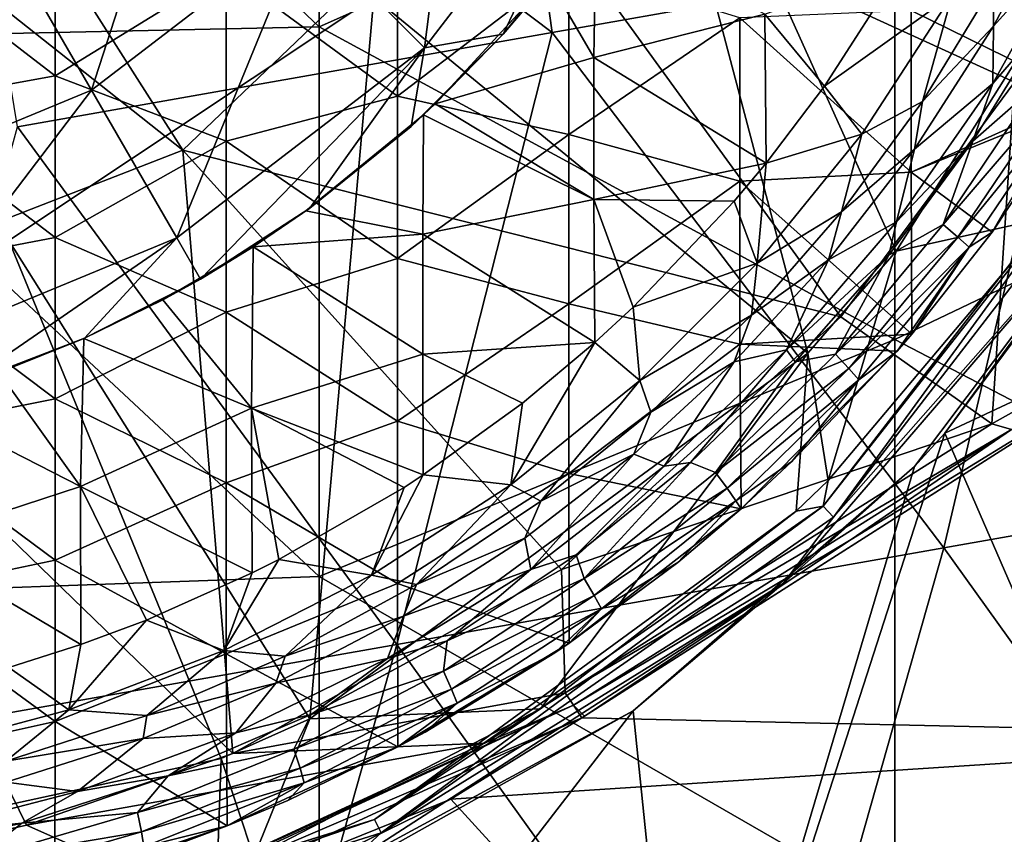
# Model space of a CAD drawing. Extents: x -65 to 803, y -691 to 80.
# Tile 15 of 256: x 7 to 22, y -275 to -263. Entities that reach past the tile are written whole.
import ezdxf

# ---------------------------------------------------------------- set-up
doc = ezdxf.new("R2010")
doc.units = 0
doc.header["$LTSCALE"] = 101.851852
for name, color, linetype in [('102', 7, 'CONTINUOUS'), ('104', 7, 'CONTINUOUS'), ('117', 7, 'CONTINUOUS'), ('118', 7, 'CONTINUOUS'), ('119', 7, 'CONTINUOUS'), ('120', 7, 'CONTINUOUS'), ('122', 7, 'CONTINUOUS'), ('135', 7, 'CONTINUOUS'), ('269', 7, 'CONTINUOUS'), ('270', 7, 'CONTINUOUS'), ('272', 7, 'CONTINUOUS'), ('297', 7, 'CONTINUOUS'), ('309', 7, 'CONTINUOUS'), ('351', 7, 'CONTINUOUS'), ('352', 7, 'CONTINUOUS'), ('353', 7, 'CONTINUOUS'), ('379', 7, 'CONTINUOUS'), ('389', 7, 'CONTINUOUS'), ('390', 7, 'CONTINUOUS')]:
    doc.layers.add(name, color=color, linetype=linetype)

msp = doc.modelspace()

# ---------------------------------------------------------------- linework, layer by layer
at = {"layer": '102', "color": 7, "linetype": 'CONTINUOUS'}
for points in [[(22.672, -262.625, -56.867), (22.518, -263.627, -54.253), (21.522, -264.499, -56.867), (22.672, -262.625, -56.867)], [(22.518, -263.627, -54.253), (21.062, -265.785, -54.253), (21.522, -264.499, -56.867), (22.518, -263.627, -54.253)], [(21.062, -265.785, -54.253), (22.518, -263.627, -54.253), (22.767, -263.798, -51.628), (21.062, -265.785, -54.253)], [(21.291, -265.982, -51.628), (21.062, -265.785, -54.253), (22.767, -263.798, -51.628), (21.291, -265.982, -51.628)], [(21.291, -265.982, -51.628), (22.767, -263.798, -51.628), (22.957, -263.934, -48.995), (21.291, -265.982, -51.628)], [(21.464, -266.139, -48.995), (21.291, -265.982, -51.628), (22.957, -263.934, -48.995), (21.464, -266.139, -48.995)], [(21.464, -266.139, -48.995), (22.957, -263.934, -48.995), (21.818, -265.907, -46.7), (21.464, -266.139, -48.995)], [(21.818, -265.907, -46.7), (22.957, -263.934, -48.995), (23.123, -263.941, -46.7), (21.818, -265.907, -46.7)], [(21.522, -264.499, -56.867), (21.062, -265.785, -54.253), (20.222, -266.262, -56.867), (21.522, -264.499, -56.867)], [(21.062, -265.785, -54.253), (19.399, -267.788, -54.253), (20.222, -266.262, -56.867), (21.062, -265.785, -54.253)], [(19.399, -267.788, -54.253), (21.062, -265.785, -54.253), (21.291, -265.982, -51.628), (19.399, -267.788, -54.253)], [(20.58, -267.479, -46.7), (21.464, -266.139, -48.995), (21.818, -265.907, -46.7), (20.58, -267.479, -46.7)], [(19.606, -268.009, -51.628), (19.399, -267.788, -54.253), (21.291, -265.982, -51.628), (19.606, -268.009, -51.628)], [(19.606, -268.009, -51.628), (21.291, -265.982, -51.628), (21.464, -266.139, -48.995), (19.606, -268.009, -51.628)], [(20.222, -266.262, -56.867), (19.399, -267.788, -54.253), (18.78, -267.909, -56.867), (20.222, -266.262, -56.867)], [(19.76, -268.185, -48.995), (19.606, -268.009, -51.628), (21.464, -266.139, -48.995), (19.76, -268.185, -48.995)], [(19.76, -268.185, -48.995), (21.464, -266.139, -48.995), (20.352, -267.743, -46.7), (19.76, -268.185, -48.995)], [(20.352, -267.743, -46.7), (21.464, -266.139, -48.995), (20.58, -267.479, -46.7), (20.352, -267.743, -46.7)], [(18.729, -269.449, -46.7), (19.76, -268.185, -48.995), (20.352, -267.743, -46.7), (18.729, -269.449, -46.7)], [(18.78, -267.909, -56.867), (17.547, -269.618, -54.253), (17.163, -269.464, -56.867), (18.78, -267.909, -56.867)], [(19.399, -267.788, -54.253), (17.547, -269.618, -54.253), (18.78, -267.909, -56.867), (19.399, -267.788, -54.253)], [(17.547, -269.618, -54.253), (19.399, -267.788, -54.253), (19.606, -268.009, -51.628), (17.547, -269.618, -54.253)], [(17.729, -269.86, -51.628), (17.547, -269.618, -54.253), (19.606, -268.009, -51.628), (17.729, -269.86, -51.628)], [(17.729, -269.86, -51.628), (19.606, -268.009, -51.628), (19.76, -268.185, -48.995), (17.729, -269.86, -51.628)], [(17.862, -270.053, -48.995), (17.729, -269.86, -51.628), (19.76, -268.185, -48.995), (17.862, -270.053, -48.995)], [(17.862, -270.053, -48.995), (19.76, -268.185, -48.995), (18.729, -269.449, -46.7), (17.862, -270.053, -48.995)], [(17.943, -270.176, -46.7), (17.862, -270.053, -48.995), (18.729, -269.449, -46.7), (17.943, -270.176, -46.7)], [(17.163, -269.464, -56.867), (15.523, -271.255, -54.253), (15.4, -270.886, -56.867), (17.163, -269.464, -56.867)], [(17.547, -269.618, -54.253), (15.523, -271.255, -54.253), (17.163, -269.464, -56.867), (17.547, -269.618, -54.253)], [(15.523, -271.255, -54.253), (17.547, -269.618, -54.253), (17.729, -269.86, -51.628), (15.523, -271.255, -54.253)], [(15.678, -271.516, -51.628), (15.523, -271.255, -54.253), (17.729, -269.86, -51.628), (15.678, -271.516, -51.628)], [(15.678, -271.516, -51.628), (17.729, -269.86, -51.628), (17.862, -270.053, -48.995), (15.678, -271.516, -51.628)], [(15.789, -271.723, -48.995), (15.678, -271.516, -51.628), (17.862, -270.053, -48.995), (15.789, -271.723, -48.995)], [(15.789, -271.723, -48.995), (17.862, -270.053, -48.995), (16.965, -271.006, -46.7), (15.789, -271.723, -48.995)], [(16.965, -271.006, -46.7), (17.862, -270.053, -48.995), (17.943, -270.176, -46.7), (16.965, -271.006, -46.7)], [(15.4, -270.886, -56.867), (15.523, -271.255, -54.253), (13.409, -272.217, -56.867), (15.4, -270.886, -56.867)], [(15.288, -272.255, -46.7), (15.789, -271.723, -48.995), (16.965, -271.006, -46.7), (15.288, -272.255, -46.7)], [(15.523, -271.255, -54.253), (13.348, -272.685, -54.253), (13.409, -272.217, -56.867), (15.523, -271.255, -54.253)], [(13.348, -272.685, -54.253), (15.523, -271.255, -54.253), (15.678, -271.516, -51.628), (13.348, -272.685, -54.253)], [(13.473, -272.961, -51.628), (13.348, -272.685, -54.253), (15.678, -271.516, -51.628), (13.473, -272.961, -51.628)], [(13.473, -272.961, -51.628), (15.678, -271.516, -51.628), (15.789, -271.723, -48.995), (13.473, -272.961, -51.628)], [(13.56, -273.18, -48.995), (13.473, -272.961, -51.628), (15.789, -271.723, -48.995), (13.56, -273.18, -48.995)], [(13.56, -273.18, -48.995), (15.789, -271.723, -48.995), (15.069, -272.404, -46.7), (13.56, -273.18, -48.995)], [(15.069, -272.404, -46.7), (15.789, -271.723, -48.995), (15.288, -272.255, -46.7), (15.069, -272.404, -46.7)], [(13.409, -272.217, -56.867), (13.348, -272.685, -54.253), (11.307, -273.357, -56.867), (13.409, -272.217, -56.867)], [(13.066, -273.629, -46.7), (13.56, -273.18, -48.995), (15.069, -272.404, -46.7), (13.066, -273.629, -46.7)], [(13.348, -272.685, -54.253), (11.041, -273.892, -54.253), (11.307, -273.357, -56.867), (13.348, -272.685, -54.253)], [(11.041, -273.892, -54.253), (13.348, -272.685, -54.253), (13.473, -272.961, -51.628), (11.041, -273.892, -54.253)], [(11.136, -274.181, -51.628), (11.041, -273.892, -54.253), (13.473, -272.961, -51.628), (11.136, -274.181, -51.628)], [(11.136, -274.181, -51.628), (13.473, -272.961, -51.628), (13.56, -273.18, -48.995), (11.136, -274.181, -51.628)], [(11.198, -274.409, -48.995), (11.136, -274.181, -51.628), (13.56, -273.18, -48.995), (11.198, -274.409, -48.995)], [(11.198, -274.409, -48.995), (13.56, -273.18, -48.995), (12.646, -273.856, -46.7), (11.198, -274.409, -48.995)], [(12.646, -273.856, -46.7), (13.56, -273.18, -48.995), (13.066, -273.629, -46.7), (12.646, -273.856, -46.7)], [(11.307, -273.357, -56.867), (11.041, -273.892, -54.253), (9.099, -274.302, -56.867), (11.307, -273.357, -56.867)], [(10.945, -274.683, -46.7), (11.198, -274.409, -48.995), (12.646, -273.856, -46.7), (10.945, -274.683, -46.7)], [(11.041, -273.892, -54.253), (8.627, -274.866, -54.253), (9.099, -274.302, -56.867), (11.041, -273.892, -54.253)], [(8.627, -274.866, -54.253), (11.041, -273.892, -54.253), (11.136, -274.181, -51.628), (8.627, -274.866, -54.253)], [(9.099, -274.302, -56.867), (8.627, -274.866, -54.253), (6.844, -275.031, -56.867), (9.099, -274.302, -56.867)], [(8.69, -275.164, -51.628), (8.627, -274.866, -54.253), (11.136, -274.181, -51.628), (8.69, -275.164, -51.628)], [(8.69, -275.164, -51.628), (11.136, -274.181, -51.628), (11.198, -274.409, -48.995), (8.69, -275.164, -51.628)], [(8.726, -275.397, -48.995), (8.69, -275.164, -51.628), (11.198, -274.409, -48.995), (8.726, -275.397, -48.995)], [(8.726, -275.397, -48.995), (11.198, -274.409, -48.995), (10.013, -275.075, -46.7), (8.726, -275.397, -48.995)], [(10.013, -275.075, -46.7), (11.198, -274.409, -48.995), (10.945, -274.683, -46.7), (10.013, -275.075, -46.7)], [(8.627, -274.866, -54.253), (6.129, -275.597, -54.253), (6.844, -275.031, -56.867), (8.627, -274.866, -54.253)], [(6.129, -275.597, -54.253), (8.627, -274.866, -54.253), (8.69, -275.164, -51.628), (6.129, -275.597, -54.253)], [(6.844, -275.031, -56.867), (6.129, -275.597, -54.253), (4.545, -275.549, -56.867), (6.844, -275.031, -56.867)], [(8.744, -275.545, -46.7), (8.726, -275.397, -48.995), (10.013, -275.075, -46.7), (8.744, -275.545, -46.7)], [(6.159, -275.9, -51.628), (6.129, -275.597, -54.253), (8.69, -275.164, -51.628), (6.159, -275.9, -51.628)], [(6.159, -275.9, -51.628), (8.69, -275.164, -51.628), (8.726, -275.397, -48.995), (6.159, -275.9, -51.628)]]:
    msp.add_3dface(points, dxfattribs=at)
at = {"layer": '104', "color": 7, "linetype": 'CONTINUOUS'}
for points in [[(7.354, -263.493, -46.7), (7.354, -261.001, -46.7), (4.711, -261.454, -46.7), (7.354, -263.493, -46.7)], [(7.354, -263.493, -46.7), (9.997, -261.864, -46.7), (7.354, -261.001, -46.7), (7.354, -263.493, -46.7)], [(12.64, -261.295, -46.7), (9.997, -261.864, -46.7), (12.64, -263.804, -46.7), (12.64, -261.295, -46.7)], [(12.64, -261.295, -46.7), (12.64, -263.804, -46.7), (15.283, -261.781, -46.7), (12.64, -261.295, -46.7)], [(20.568, -262.482, -46.7), (23.219, -263.782, -46.7), (23.211, -261.277, -46.7), (20.568, -262.482, -46.7)], [(4.711, -263.972, -46.7), (7.354, -263.493, -46.7), (4.711, -261.454, -46.7), (4.711, -263.972, -46.7)], [(15.283, -261.781, -46.7), (12.64, -263.804, -46.7), (15.283, -264.398, -46.7), (15.283, -261.781, -46.7)], [(15.283, -261.781, -46.7), (15.283, -264.398, -46.7), (17.926, -262.594, -46.7), (15.283, -261.781, -46.7)], [(9.997, -264.502, -46.7), (9.997, -261.864, -46.7), (7.354, -263.493, -46.7), (9.997, -264.502, -46.7)], [(9.997, -261.864, -46.7), (9.997, -264.502, -46.7), (12.64, -263.804, -46.7), (9.997, -261.864, -46.7)], [(17.926, -262.594, -46.7), (15.283, -264.398, -46.7), (17.926, -265.116, -46.7), (17.926, -262.594, -46.7)], [(20.568, -262.482, -46.7), (17.926, -262.594, -46.7), (20.568, -264.977, -46.7), (20.568, -262.482, -46.7)], [(17.926, -262.594, -46.7), (17.926, -265.116, -46.7), (20.568, -264.977, -46.7), (17.926, -262.594, -46.7)], [(23.219, -263.782, -46.7), (20.568, -262.482, -46.7), (20.568, -264.977, -46.7), (23.219, -263.782, -46.7)], [(7.354, -265.986, -46.7), (7.354, -263.493, -46.7), (4.711, -263.972, -46.7), (7.354, -265.986, -46.7)], [(7.354, -265.986, -46.7), (9.997, -264.502, -46.7), (7.354, -263.493, -46.7), (7.354, -265.986, -46.7)], [(12.64, -263.804, -46.7), (9.997, -264.502, -46.7), (12.64, -266.313, -46.7), (12.64, -263.804, -46.7)], [(12.64, -263.804, -46.7), (12.64, -266.313, -46.7), (15.283, -264.398, -46.7), (12.64, -263.804, -46.7)], [(23.123, -263.941, -46.7), (23.219, -263.782, -46.7), (20.568, -264.977, -46.7), (23.123, -263.941, -46.7)], [(4.711, -266.491, -46.7), (7.354, -265.986, -46.7), (4.711, -263.972, -46.7), (4.711, -266.491, -46.7)], [(21.818, -265.907, -46.7), (23.123, -263.941, -46.7), (20.568, -264.977, -46.7), (21.818, -265.907, -46.7)], [(15.283, -264.398, -46.7), (12.64, -266.313, -46.7), (15.283, -267.014, -46.7), (15.283, -264.398, -46.7)], [(15.283, -264.398, -46.7), (15.283, -267.014, -46.7), (17.926, -265.116, -46.7), (15.283, -264.398, -46.7)], [(9.997, -267.14, -46.7), (9.997, -264.502, -46.7), (7.354, -265.986, -46.7), (9.997, -267.14, -46.7)], [(9.997, -264.502, -46.7), (9.997, -267.14, -46.7), (12.64, -266.313, -46.7), (9.997, -264.502, -46.7)], [(17.926, -265.116, -46.7), (20.58, -267.479, -46.7), (20.568, -264.977, -46.7), (17.926, -265.116, -46.7)], [(20.58, -267.479, -46.7), (21.818, -265.907, -46.7), (20.568, -264.977, -46.7), (20.58, -267.479, -46.7)], [(17.926, -265.116, -46.7), (15.283, -267.014, -46.7), (17.926, -267.637, -46.7), (17.926, -265.116, -46.7)], [(20.58, -267.479, -46.7), (17.926, -265.116, -46.7), (17.926, -267.637, -46.7), (20.58, -267.479, -46.7)], [(7.354, -268.478, -46.7), (7.354, -265.986, -46.7), (4.711, -266.491, -46.7), (7.354, -268.478, -46.7)], [(7.354, -268.478, -46.7), (9.997, -267.14, -46.7), (7.354, -265.986, -46.7), (7.354, -268.478, -46.7)], [(12.64, -266.313, -46.7), (9.997, -267.14, -46.7), (12.64, -268.822, -46.7), (12.64, -266.313, -46.7)], [(12.64, -266.313, -46.7), (12.64, -268.822, -46.7), (15.283, -267.014, -46.7), (12.64, -266.313, -46.7)], [(4.711, -269.01, -46.7), (7.354, -268.478, -46.7), (4.711, -266.491, -46.7), (4.711, -269.01, -46.7)], [(15.283, -267.014, -46.7), (12.64, -268.822, -46.7), (15.283, -269.63, -46.7), (15.283, -267.014, -46.7)], [(15.283, -267.014, -46.7), (15.283, -269.63, -46.7), (17.926, -267.637, -46.7), (15.283, -267.014, -46.7)], [(9.997, -269.778, -46.7), (9.997, -267.14, -46.7), (7.354, -268.478, -46.7), (9.997, -269.778, -46.7)], [(9.997, -267.14, -46.7), (9.997, -269.778, -46.7), (12.64, -268.822, -46.7), (9.997, -267.14, -46.7)], [(20.352, -267.743, -46.7), (20.58, -267.479, -46.7), (17.926, -267.637, -46.7), (20.352, -267.743, -46.7)], [(15.283, -269.63, -46.7), (17.943, -270.176, -46.7), (17.926, -267.637, -46.7), (15.283, -269.63, -46.7)], [(17.943, -270.176, -46.7), (20.352, -267.743, -46.7), (17.926, -267.637, -46.7), (17.943, -270.176, -46.7)], [(17.943, -270.176, -46.7), (18.729, -269.449, -46.7), (20.352, -267.743, -46.7), (17.943, -270.176, -46.7)], [(7.354, -270.97, -46.7), (7.354, -268.478, -46.7), (4.711, -269.01, -46.7), (7.354, -270.97, -46.7)], [(7.354, -270.97, -46.7), (9.997, -269.778, -46.7), (7.354, -268.478, -46.7), (7.354, -270.97, -46.7)], [(12.64, -268.822, -46.7), (9.997, -269.778, -46.7), (12.64, -271.331, -46.7), (12.64, -268.822, -46.7)], [(12.64, -268.822, -46.7), (12.64, -271.331, -46.7), (15.283, -269.63, -46.7), (12.64, -268.822, -46.7)], [(4.711, -271.529, -46.7), (7.354, -270.97, -46.7), (4.711, -269.01, -46.7), (4.711, -271.529, -46.7)], [(12.64, -271.331, -46.7), (15.288, -272.255, -46.7), (15.283, -269.63, -46.7), (12.64, -271.331, -46.7)], [(15.288, -272.255, -46.7), (17.943, -270.176, -46.7), (15.283, -269.63, -46.7), (15.288, -272.255, -46.7)], [(9.997, -272.416, -46.7), (9.997, -269.778, -46.7), (7.354, -270.97, -46.7), (9.997, -272.416, -46.7)], [(9.997, -269.778, -46.7), (9.997, -272.416, -46.7), (12.64, -271.331, -46.7), (9.997, -269.778, -46.7)], [(15.288, -272.255, -46.7), (16.965, -271.006, -46.7), (17.943, -270.176, -46.7), (15.288, -272.255, -46.7)], [(7.354, -273.462, -46.7), (7.354, -270.97, -46.7), (4.711, -271.529, -46.7), (7.354, -273.462, -46.7)], [(7.354, -273.462, -46.7), (9.997, -272.416, -46.7), (7.354, -270.97, -46.7), (7.354, -273.462, -46.7)], [(9.997, -272.416, -46.7), (12.646, -273.856, -46.7), (12.64, -271.331, -46.7), (9.997, -272.416, -46.7)], [(12.646, -273.856, -46.7), (15.288, -272.255, -46.7), (12.64, -271.331, -46.7), (12.646, -273.856, -46.7)], [(4.711, -274.048, -46.7), (7.354, -273.462, -46.7), (4.711, -271.529, -46.7), (4.711, -274.048, -46.7)], [(12.646, -273.856, -46.7), (15.069, -272.404, -46.7), (15.288, -272.255, -46.7), (12.646, -273.856, -46.7)], [(10.013, -275.075, -46.7), (9.997, -272.416, -46.7), (7.354, -273.462, -46.7), (10.013, -275.075, -46.7)], [(10.013, -275.075, -46.7), (12.646, -273.856, -46.7), (9.997, -272.416, -46.7), (10.013, -275.075, -46.7)], [(12.646, -273.856, -46.7), (13.066, -273.629, -46.7), (15.069, -272.404, -46.7), (12.646, -273.856, -46.7)], [(7.353, -275.981, -46.7), (7.354, -273.462, -46.7), (4.711, -274.048, -46.7), (7.353, -275.981, -46.7)], [(7.353, -275.981, -46.7), (10.013, -275.075, -46.7), (7.354, -273.462, -46.7), (7.353, -275.981, -46.7)], [(10.013, -275.075, -46.7), (10.945, -274.683, -46.7), (12.646, -273.856, -46.7), (10.013, -275.075, -46.7)], [(4.718, -276.585, -46.7), (7.353, -275.981, -46.7), (4.711, -274.048, -46.7), (4.718, -276.585, -46.7)], [(7.353, -275.981, -46.7), (8.744, -275.545, -46.7), (10.013, -275.075, -46.7), (7.353, -275.981, -46.7)]]:
    msp.add_3dface(points, dxfattribs=at)
at = {"layer": '117', "color": 7, "linetype": 'CONTINUOUS'}
for points in [[(22.883, -260.738, -57.9), (23.096, -261.329, -57.456), (21.841, -262.724, -57.9), (22.883, -260.738, -57.9)], [(23.096, -261.329, -57.456), (22.672, -262.625, -56.867), (21.831, -263.607, -57.456), (23.096, -261.329, -57.456)], [(23.096, -261.329, -57.456), (21.831, -263.607, -57.456), (21.841, -262.724, -57.9), (23.096, -261.329, -57.456)], [(21.841, -262.724, -57.9), (21.831, -263.607, -57.456), (20.619, -264.622, -57.9), (21.841, -262.724, -57.9)], [(22.672, -262.625, -56.867), (21.522, -264.499, -56.867), (21.831, -263.607, -57.456), (22.672, -262.625, -56.867)], [(21.831, -263.607, -57.456), (21.522, -264.499, -56.867), (20.342, -265.746, -57.456), (21.831, -263.607, -57.456)], [(21.831, -263.607, -57.456), (20.342, -265.746, -57.456), (20.619, -264.622, -57.9), (21.831, -263.607, -57.456)], [(21.522, -264.499, -56.867), (20.222, -266.262, -56.867), (20.342, -265.746, -57.456), (21.522, -264.499, -56.867)], [(20.619, -264.622, -57.9), (20.342, -265.746, -57.456), (19.294, -266.331, -57.9), (20.619, -264.622, -57.9)], [(20.342, -265.746, -57.456), (20.222, -266.262, -56.867), (18.645, -267.723, -57.456), (20.342, -265.746, -57.456)], [(20.342, -265.746, -57.456), (18.645, -267.723, -57.456), (19.294, -266.331, -57.9), (20.342, -265.746, -57.456)], [(20.222, -266.262, -56.867), (18.78, -267.909, -56.867), (18.645, -267.723, -57.456), (20.222, -266.262, -56.867)], [(19.294, -266.331, -57.9), (18.645, -267.723, -57.456), (17.839, -267.909, -57.9), (19.294, -266.331, -57.9)], [(18.645, -267.723, -57.456), (17.163, -269.464, -56.867), (16.756, -269.519, -57.456), (18.645, -267.723, -57.456)], [(18.645, -267.723, -57.456), (16.756, -269.519, -57.456), (17.839, -267.909, -57.9), (18.645, -267.723, -57.456)], [(18.78, -267.909, -56.867), (17.163, -269.464, -56.867), (18.645, -267.723, -57.456), (18.78, -267.909, -56.867)], [(17.839, -267.909, -57.9), (16.756, -269.519, -57.456), (16.286, -269.332, -57.9), (17.839, -267.909, -57.9)], [(16.286, -269.332, -57.9), (14.696, -271.114, -57.456), (14.605, -270.631, -57.9), (16.286, -269.332, -57.9)], [(16.756, -269.519, -57.456), (14.696, -271.114, -57.456), (16.286, -269.332, -57.9), (16.756, -269.519, -57.456)], [(16.756, -269.519, -57.456), (15.4, -270.886, -56.867), (14.696, -271.114, -57.456), (16.756, -269.519, -57.456)], [(17.163, -269.464, -56.867), (15.4, -270.886, -56.867), (16.756, -269.519, -57.456), (17.163, -269.464, -56.867)], [(14.605, -270.631, -57.9), (14.696, -271.114, -57.456), (12.731, -271.838, -57.9), (14.605, -270.631, -57.9)], [(15.4, -270.886, -56.867), (13.409, -272.217, -56.867), (14.696, -271.114, -57.456), (15.4, -270.886, -56.867)], [(14.696, -271.114, -57.456), (13.409, -272.217, -56.867), (12.484, -272.492, -57.456), (14.696, -271.114, -57.456)], [(14.696, -271.114, -57.456), (12.484, -272.492, -57.456), (12.731, -271.838, -57.9), (14.696, -271.114, -57.456)], [(12.731, -271.838, -57.9), (12.484, -272.492, -57.456), (10.764, -272.871, -57.9), (12.731, -271.838, -57.9)], [(13.409, -272.217, -56.867), (11.307, -273.357, -56.867), (12.484, -272.492, -57.456), (13.409, -272.217, -56.867)], [(12.484, -272.492, -57.456), (11.307, -273.357, -56.867), (10.145, -273.64, -57.456), (12.484, -272.492, -57.456)], [(12.484, -272.492, -57.456), (10.145, -273.64, -57.456), (10.764, -272.871, -57.9), (12.484, -272.492, -57.456)], [(10.764, -272.871, -57.9), (10.145, -273.64, -57.456), (8.717, -273.727, -57.9), (10.764, -272.871, -57.9)], [(11.307, -273.357, -56.867), (9.099, -274.302, -56.867), (10.145, -273.64, -57.456), (11.307, -273.357, -56.867)], [(10.145, -273.64, -57.456), (9.099, -274.302, -56.867), (7.701, -274.545, -57.456), (10.145, -273.64, -57.456)], [(10.145, -273.64, -57.456), (7.701, -274.545, -57.456), (8.717, -273.727, -57.9), (10.145, -273.64, -57.456)], [(8.717, -273.727, -57.9), (7.701, -274.545, -57.456), (6.601, -274.4, -57.9), (8.717, -273.727, -57.9)], [(9.099, -274.302, -56.867), (6.844, -275.031, -56.867), (7.701, -274.545, -57.456), (9.099, -274.302, -56.867)], [(7.701, -274.545, -57.456), (5.178, -275.198, -57.456), (6.601, -274.4, -57.9), (7.701, -274.545, -57.456)], [(7.701, -274.545, -57.456), (6.844, -275.031, -56.867), (5.178, -275.198, -57.456), (7.701, -274.545, -57.456)], [(6.844, -275.031, -56.867), (4.545, -275.549, -56.867), (5.178, -275.198, -57.456), (6.844, -275.031, -56.867)]]:
    msp.add_3dface(points, dxfattribs=at)
at = {"layer": '118', "color": 7, "linetype": 'CONTINUOUS'}
for points in [[(22.883, -260.738, -57.9), (21.841, -262.724, -57.9), (21.842, -262.081, -59.7), (22.883, -260.738, -57.9)], [(21.842, -262.081, -59.7), (21.841, -262.724, -57.9), (20.742, -263.885, -59.7), (21.842, -262.081, -59.7)], [(21.841, -262.724, -57.9), (20.619, -264.622, -57.9), (20.742, -263.885, -59.7), (21.841, -262.724, -57.9)], [(20.742, -263.885, -59.7), (20.619, -264.622, -57.9), (19.492, -265.591, -59.7), (20.742, -263.885, -59.7)], [(20.619, -264.622, -57.9), (19.294, -266.331, -57.9), (19.492, -265.591, -59.7), (20.619, -264.622, -57.9)], [(19.492, -265.591, -59.7), (19.294, -266.331, -57.9), (18.102, -267.186, -59.7), (19.492, -265.591, -59.7)], [(19.294, -266.331, -57.9), (17.839, -267.909, -57.9), (18.102, -267.186, -59.7), (19.294, -266.331, -57.9)], [(18.102, -267.186, -59.7), (17.839, -267.909, -57.9), (16.548, -268.687, -59.7), (18.102, -267.186, -59.7)], [(17.839, -267.909, -57.9), (16.286, -269.332, -57.9), (16.548, -268.687, -59.7), (17.839, -267.909, -57.9)], [(16.548, -268.687, -59.7), (16.286, -269.332, -57.9), (14.854, -270.06, -59.7), (16.548, -268.687, -59.7)], [(16.286, -269.332, -57.9), (14.605, -270.631, -57.9), (14.854, -270.06, -59.7), (16.286, -269.332, -57.9)], [(14.854, -270.06, -59.7), (14.605, -270.631, -57.9), (12.934, -271.348, -59.7), (14.854, -270.06, -59.7)], [(14.605, -270.631, -57.9), (12.731, -271.838, -57.9), (12.934, -271.348, -59.7), (14.605, -270.631, -57.9)], [(12.934, -271.348, -59.7), (12.731, -271.838, -57.9), (10.906, -272.452, -59.7), (12.934, -271.348, -59.7)], [(12.731, -271.838, -57.9), (10.764, -272.871, -57.9), (10.906, -272.452, -59.7), (12.731, -271.838, -57.9)], [(10.906, -272.452, -59.7), (10.764, -272.871, -57.9), (8.772, -273.368, -59.7), (10.906, -272.452, -59.7)], [(10.764, -272.871, -57.9), (8.717, -273.727, -57.9), (8.772, -273.368, -59.7), (10.764, -272.871, -57.9)], [(8.772, -273.368, -59.7), (8.717, -273.727, -57.9), (6.595, -274.074, -59.7), (8.772, -273.368, -59.7)], [(8.717, -273.727, -57.9), (6.601, -274.4, -57.9), (6.595, -274.074, -59.7), (8.717, -273.727, -57.9)]]:
    msp.add_3dface(points, dxfattribs=at)
at = {"layer": '119', "color": 7, "linetype": 'CONTINUOUS'}
for points in [[(20.449, -261.75, -60.923), (21.202, -262.241, -60.548), (19.232, -263.652, -60.923), (20.449, -261.75, -60.923)], [(21.842, -262.081, -59.7), (20.742, -263.885, -59.7), (21.202, -262.241, -60.548), (21.842, -262.081, -59.7)], [(21.202, -262.241, -60.548), (19.807, -264.39, -60.548), (19.232, -263.652, -60.923), (21.202, -262.241, -60.548)], [(20.742, -263.885, -59.7), (19.807, -264.39, -60.548), (21.202, -262.241, -60.548), (20.742, -263.885, -59.7)], [(19.232, -263.652, -60.923), (19.807, -264.39, -60.548), (18.331, -264.839, -60.923), (19.232, -263.652, -60.923)], [(20.742, -263.885, -59.7), (19.492, -265.591, -59.7), (19.807, -264.39, -60.548), (20.742, -263.885, -59.7)], [(19.492, -265.591, -59.7), (18.194, -266.382, -60.548), (19.807, -264.39, -60.548), (19.492, -265.591, -59.7)], [(19.807, -264.39, -60.548), (18.194, -266.382, -60.548), (18.331, -264.839, -60.923), (19.807, -264.39, -60.548)], [(18.331, -264.839, -60.923), (18.194, -266.382, -60.548), (17.838, -265.428, -60.923), (18.331, -264.839, -60.923)], [(17.838, -265.428, -60.923), (18.194, -266.382, -60.548), (16.28, -267.064, -60.923), (17.838, -265.428, -60.923)], [(19.492, -265.591, -59.7), (18.102, -267.186, -59.7), (18.194, -266.382, -60.548), (19.492, -265.591, -59.7)], [(18.194, -266.382, -60.548), (16.382, -268.194, -60.548), (16.28, -267.064, -60.923), (18.194, -266.382, -60.548)], [(18.102, -267.186, -59.7), (16.382, -268.194, -60.548), (18.194, -266.382, -60.548), (18.102, -267.186, -59.7)], [(16.28, -267.064, -60.923), (16.382, -268.194, -60.548), (15.687, -267.61, -60.923), (16.28, -267.064, -60.923)], [(18.102, -267.186, -59.7), (16.548, -268.687, -59.7), (16.382, -268.194, -60.548), (18.102, -267.186, -59.7)], [(16.382, -268.194, -60.548), (14.39, -269.807, -60.548), (15.687, -267.61, -60.923), (16.382, -268.194, -60.548)], [(15.687, -267.61, -60.923), (14.39, -269.807, -60.548), (14.569, -268.546, -60.923), (15.687, -267.61, -60.923)], [(14.854, -270.06, -59.7), (14.39, -269.807, -60.548), (16.382, -268.194, -60.548), (14.854, -270.06, -59.7)], [(16.548, -268.687, -59.7), (14.854, -270.06, -59.7), (16.382, -268.194, -60.548), (16.548, -268.687, -59.7)], [(14.569, -268.546, -60.923), (14.39, -269.807, -60.548), (13.037, -269.654, -60.923), (14.569, -268.546, -60.923)], [(14.39, -269.807, -60.548), (12.241, -271.202, -60.548), (13.037, -269.654, -60.923), (14.39, -269.807, -60.548)], [(13.037, -269.654, -60.923), (12.241, -271.202, -60.548), (12.742, -269.847, -60.923), (13.037, -269.654, -60.923)], [(12.742, -269.847, -60.923), (12.241, -271.202, -60.548), (10.807, -270.963, -60.923), (12.742, -269.847, -60.923)], [(12.934, -271.348, -59.7), (12.241, -271.202, -60.548), (14.39, -269.807, -60.548), (12.934, -271.348, -59.7)], [(14.854, -270.06, -59.7), (12.934, -271.348, -59.7), (14.39, -269.807, -60.548), (14.854, -270.06, -59.7)], [(12.241, -271.202, -60.548), (9.958, -272.366, -60.548), (10.807, -270.963, -60.923), (12.241, -271.202, -60.548)], [(10.807, -270.963, -60.923), (9.958, -272.366, -60.548), (10.398, -271.169, -60.923), (10.807, -270.963, -60.923)], [(10.398, -271.169, -60.923), (9.958, -272.366, -60.548), (8.764, -271.895, -60.923), (10.398, -271.169, -60.923)], [(10.906, -272.452, -59.7), (9.958, -272.366, -60.548), (12.241, -271.202, -60.548), (10.906, -272.452, -59.7)], [(12.934, -271.348, -59.7), (10.906, -272.452, -59.7), (12.241, -271.202, -60.548), (12.934, -271.348, -59.7)], [(9.958, -272.366, -60.548), (7.565, -273.284, -60.548), (8.764, -271.895, -60.923), (9.958, -272.366, -60.548)], [(8.764, -271.895, -60.923), (7.565, -273.284, -60.548), (7.753, -272.274, -60.923), (8.764, -271.895, -60.923)], [(7.753, -272.274, -60.923), (7.565, -273.284, -60.548), (6.643, -272.63, -60.923), (7.753, -272.274, -60.923)], [(8.772, -273.368, -59.7), (7.565, -273.284, -60.548), (9.958, -272.366, -60.548), (8.772, -273.368, -59.7)], [(10.906, -272.452, -59.7), (8.772, -273.368, -59.7), (9.958, -272.366, -60.548), (10.906, -272.452, -59.7)], [(7.565, -273.284, -60.548), (5.09, -273.947, -60.548), (6.643, -272.63, -60.923), (7.565, -273.284, -60.548)], [(6.595, -274.074, -59.7), (5.09, -273.947, -60.548), (7.565, -273.284, -60.548), (6.595, -274.074, -59.7)], [(8.772, -273.368, -59.7), (6.595, -274.074, -59.7), (7.565, -273.284, -60.548), (8.772, -273.368, -59.7)]]:
    msp.add_3dface(points, dxfattribs=at)
at = {"layer": '120', "color": 7, "linetype": 'CONTINUOUS'}
for points in [[(15.706, -261.043, -61.185), (15.671, -263.209, -61.114), (14.976, -262.015, -61.185), (15.706, -261.043, -61.185)], [(15.671, -263.209, -61.114), (15.706, -261.043, -61.185), (18.31, -262.538, -61.012), (15.671, -263.209, -61.114)], [(20.449, -261.75, -60.923), (19.232, -263.652, -60.923), (18.31, -262.538, -61.012), (20.449, -261.75, -60.923)], [(14.976, -262.015, -61.185), (15.671, -263.209, -61.114), (13.221, -263.923, -61.185), (14.976, -262.015, -61.185)], [(18.331, -264.839, -60.923), (15.671, -263.209, -61.114), (18.31, -262.538, -61.012), (18.331, -264.839, -60.923)], [(19.232, -263.652, -60.923), (18.331, -264.839, -60.923), (18.31, -262.538, -61.012), (19.232, -263.652, -60.923)], [(15.671, -263.209, -61.114), (15.671, -265.401, -61.026), (13.221, -263.923, -61.185), (15.671, -263.209, -61.114)], [(18.331, -264.839, -60.923), (15.671, -265.401, -61.026), (15.671, -263.209, -61.114), (18.331, -264.839, -60.923)], [(15.671, -265.401, -61.026), (13.041, -264.091, -61.185), (13.221, -263.923, -61.185), (15.671, -265.401, -61.026)], [(13.041, -264.091, -61.185), (13.03, -265.935, -61.108), (11.224, -265.578, -61.185), (13.041, -264.091, -61.185)], [(13.03, -265.935, -61.108), (13.041, -264.091, -61.185), (15.671, -265.401, -61.026), (13.03, -265.935, -61.108)], [(18.331, -264.839, -60.923), (17.838, -265.428, -60.923), (15.671, -265.401, -61.026), (18.331, -264.839, -60.923)], [(15.687, -267.61, -60.923), (13.03, -265.935, -61.108), (15.671, -265.401, -61.026), (15.687, -267.61, -60.923)], [(17.838, -265.428, -60.923), (16.28, -267.064, -60.923), (15.671, -265.401, -61.026), (17.838, -265.428, -60.923)], [(16.28, -267.064, -60.923), (15.687, -267.61, -60.923), (15.671, -265.401, -61.026), (16.28, -267.064, -60.923)], [(13.03, -265.935, -61.108), (10.411, -266.132, -61.185), (11.224, -265.578, -61.185), (13.03, -265.935, -61.108)], [(13.03, -267.789, -61.021), (10.411, -266.132, -61.185), (13.03, -265.935, -61.108), (13.03, -267.789, -61.021)], [(15.687, -267.61, -60.923), (13.03, -267.789, -61.021), (13.03, -265.935, -61.108), (15.687, -267.61, -60.923)], [(10.411, -266.132, -61.185), (10.388, -268.626, -61.065), (9.02, -266.949, -61.185), (10.411, -266.132, -61.185)], [(10.388, -268.626, -61.065), (10.411, -266.132, -61.185), (13.03, -267.789, -61.021), (10.388, -268.626, -61.065)], [(10.388, -268.626, -61.065), (7.797, -267.545, -61.185), (9.02, -266.949, -61.185), (10.388, -268.626, -61.065)], [(7.797, -267.545, -61.185), (7.746, -269.834, -61.067), (6.486, -268.071, -61.185), (7.797, -267.545, -61.185)], [(7.746, -269.834, -61.067), (7.797, -267.545, -61.185), (10.388, -268.626, -61.065), (7.746, -269.834, -61.067)], [(15.687, -267.61, -60.923), (14.569, -268.546, -60.923), (13.03, -267.789, -61.021), (15.687, -267.61, -60.923)], [(13.037, -269.654, -60.923), (10.388, -268.626, -61.065), (13.03, -267.789, -61.021), (13.037, -269.654, -60.923)], [(14.569, -268.546, -60.923), (13.037, -269.654, -60.923), (13.03, -267.789, -61.021), (14.569, -268.546, -60.923)], [(7.746, -269.834, -61.067), (5.14, -268.499, -61.185), (6.486, -268.071, -61.185), (7.746, -269.834, -61.067)], [(5.104, -270.699, -61.065), (5.14, -268.499, -61.185), (7.746, -269.834, -61.067), (5.104, -270.699, -61.065)], [(10.398, -271.169, -60.923), (7.746, -269.834, -61.067), (10.388, -268.626, -61.065), (10.398, -271.169, -60.923)], [(13.037, -269.654, -60.923), (12.742, -269.847, -60.923), (10.388, -268.626, -61.065), (13.037, -269.654, -60.923)], [(12.742, -269.847, -60.923), (10.807, -270.963, -60.923), (10.388, -268.626, -61.065), (12.742, -269.847, -60.923)], [(10.807, -270.963, -60.923), (10.398, -271.169, -60.923), (10.388, -268.626, -61.065), (10.807, -270.963, -60.923)], [(7.753, -272.274, -60.923), (5.104, -270.699, -61.065), (7.746, -269.834, -61.067), (7.753, -272.274, -60.923)], [(10.398, -271.169, -60.923), (8.764, -271.895, -60.923), (7.746, -269.834, -61.067), (10.398, -271.169, -60.923)], [(8.764, -271.895, -60.923), (7.753, -272.274, -60.923), (7.746, -269.834, -61.067), (8.764, -271.895, -60.923)], [(7.753, -272.274, -60.923), (6.643, -272.63, -60.923), (5.104, -270.699, -61.065), (7.753, -272.274, -60.923)]]:
    msp.add_3dface(points, dxfattribs=at)
at = {"layer": '122', "color": 7, "linetype": 'CONTINUOUS'}
for points in [[(15.536, -261.287, -61.308), (14.976, -262.015, -61.185), (14.271, -262.849, -61.308), (15.536, -261.287, -61.308)], [(14.976, -262.015, -61.185), (13.221, -263.923, -61.185), (14.271, -262.849, -61.308), (14.976, -262.015, -61.185)], [(14.271, -262.849, -61.308), (13.041, -264.091, -61.185), (12.849, -264.271, -61.308), (14.271, -262.849, -61.308)], [(13.221, -263.923, -61.185), (13.041, -264.091, -61.185), (14.271, -262.849, -61.308), (13.221, -263.923, -61.185)], [(13.041, -264.091, -61.185), (11.224, -265.578, -61.185), (12.849, -264.271, -61.308), (13.041, -264.091, -61.185)], [(12.849, -264.271, -61.308), (11.224, -265.578, -61.185), (11.287, -265.536, -61.308), (12.849, -264.271, -61.308)], [(11.287, -265.536, -61.308), (10.411, -266.132, -61.185), (9.602, -266.63, -61.308), (11.287, -265.536, -61.308)], [(11.224, -265.578, -61.185), (10.411, -266.132, -61.185), (11.287, -265.536, -61.308), (11.224, -265.578, -61.185)], [(10.411, -266.132, -61.185), (9.02, -266.949, -61.185), (9.602, -266.63, -61.308), (10.411, -266.132, -61.185)], [(9.602, -266.63, -61.308), (9.02, -266.949, -61.185), (7.811, -267.543, -61.308), (9.602, -266.63, -61.308)], [(9.02, -266.949, -61.185), (7.797, -267.545, -61.185), (7.811, -267.543, -61.308), (9.02, -266.949, -61.185)], [(7.811, -267.543, -61.308), (6.486, -268.071, -61.185), (5.934, -268.263, -61.308), (7.811, -267.543, -61.308)], [(7.797, -267.545, -61.185), (6.486, -268.071, -61.185), (7.811, -267.543, -61.308), (7.797, -267.545, -61.185)]]:
    msp.add_3dface(points, dxfattribs=at)
at = {"layer": '135', "color": 7, "linetype": 'CONTINUOUS'}
for points in [[(13.713, -257.917, -60.981), (13.057, -263.057, -61.231), (11.197, -261.197, -60.981), (13.713, -257.917, -60.981)], [(15.991, -259.233, -61.231), (13.057, -263.057, -61.231), (13.713, -257.917, -60.981), (15.991, -259.233, -61.231)], [(15.991, -259.233, -61.231), (14.271, -262.849, -61.308), (13.057, -263.057, -61.231), (15.991, -259.233, -61.231)], [(15.536, -261.287, -61.308), (14.271, -262.849, -61.308), (15.991, -259.233, -61.231), (15.536, -261.287, -61.308)], [(9.334, -259.334, -60.769), (7.917, -263.713, -60.981), (6.6, -261.432, -60.769), (9.334, -259.334, -60.769)], [(11.197, -261.197, -60.981), (7.917, -263.713, -60.981), (9.334, -259.334, -60.769), (11.197, -261.197, -60.981)], [(11.197, -261.197, -60.981), (9.233, -265.991, -61.231), (7.917, -263.713, -60.981), (11.197, -261.197, -60.981)], [(13.057, -263.057, -61.231), (9.233, -265.991, -61.231), (11.197, -261.197, -60.981), (13.057, -263.057, -61.231)], [(7.917, -263.713, -60.981), (4.098, -265.295, -60.981), (6.6, -261.432, -60.769), (7.917, -263.713, -60.981)], [(14.271, -262.849, -61.308), (12.849, -264.271, -61.308), (13.057, -263.057, -61.231), (14.271, -262.849, -61.308)], [(13.057, -263.057, -61.231), (9.602, -266.63, -61.308), (9.233, -265.991, -61.231), (13.057, -263.057, -61.231)], [(11.287, -265.536, -61.308), (9.602, -266.63, -61.308), (13.057, -263.057, -61.231), (11.287, -265.536, -61.308)], [(12.849, -264.271, -61.308), (11.287, -265.536, -61.308), (13.057, -263.057, -61.231), (12.849, -264.271, -61.308)], [(7.917, -263.713, -60.981), (4.779, -267.836, -61.231), (4.098, -265.295, -60.981), (7.917, -263.713, -60.981)], [(9.233, -265.991, -61.231), (4.779, -267.836, -61.231), (7.917, -263.713, -60.981), (9.233, -265.991, -61.231)], [(9.233, -265.991, -61.231), (5.934, -268.263, -61.308), (4.779, -267.836, -61.231), (9.233, -265.991, -61.231)], [(7.811, -267.543, -61.308), (5.934, -268.263, -61.308), (9.233, -265.991, -61.231), (7.811, -267.543, -61.308)], [(9.602, -266.63, -61.308), (7.811, -267.543, -61.308), (9.233, -265.991, -61.231), (9.602, -266.63, -61.308)]]:
    msp.add_3dface(points, dxfattribs=at)
at = {"layer": '269', "color": 7, "linetype": 'CONTINUOUS'}
for points in [[(23.428, -261.275, -44.7), (22.722, -265.668, -44.7), (20.336, -266.2, -44.7), (23.428, -261.275, -44.7)], [(22.722, -265.668, -44.7), (19.286, -269.743, -44.7), (20.336, -266.2, -44.7), (22.722, -265.668, -44.7)], [(19.286, -269.743, -44.7), (18.976, -267.774, -44.7), (20.336, -266.2, -44.7), (19.286, -269.743, -44.7)], [(18.976, -267.774, -44.7), (14.849, -273.265, -44.7), (11.288, -273.422, -44.7), (18.976, -267.774, -44.7)], [(18.793, -270.214, -44.7), (14.849, -273.265, -44.7), (18.976, -267.774, -44.7), (18.793, -270.214, -44.7)], [(18.793, -270.214, -44.7), (18.976, -267.774, -44.7), (19.286, -269.743, -44.7), (18.793, -270.214, -44.7)], [(14.849, -273.265, -44.7), (10.421, -275.557, -44.7), (11.288, -273.422, -44.7), (14.849, -273.265, -44.7)], [(10.421, -275.557, -44.7), (9.916, -274.035, -44.7), (11.288, -273.422, -44.7), (10.421, -275.557, -44.7)], [(9.858, -275.779, -44.7), (0.979, -275.981, -44.7), (9.916, -274.035, -44.7), (9.858, -275.779, -44.7)], [(9.858, -275.779, -44.7), (9.916, -274.035, -44.7), (10.421, -275.557, -44.7), (9.858, -275.779, -44.7)]]:
    msp.add_3dface(points, dxfattribs=at)
at = {"layer": '270', "color": 7, "linetype": 'CONTINUOUS'}
for points in [[(19.211, -270.139, -35.823), (22.722, -265.668, -44.7), (24.369, -263.447, -35.823), (19.211, -270.139, -35.823)], [(19.372, -270.307, -26.937), (19.211, -270.139, -35.823), (24.369, -263.447, -35.823), (19.372, -270.307, -26.937)], [(24.572, -263.559, -26.937), (19.372, -270.307, -26.937), (24.369, -263.447, -35.823), (24.572, -263.559, -26.937)], [(24.572, -263.559, -26.937), (23.87, -265.199, -18.051), (19.372, -270.307, -26.937), (24.572, -263.559, -26.937)], [(24.047, -265.038, -15.611), (21.087, -269.012, -14.449), (23.87, -265.199, -18.051), (24.047, -265.038, -15.611)], [(23.87, -265.199, -18.051), (20.619, -269.524, -14.307), (18.595, -271.331, -18.051), (23.87, -265.199, -18.051)], [(23.87, -265.199, -18.051), (18.595, -271.331, -18.051), (19.372, -270.307, -26.937), (23.87, -265.199, -18.051)], [(21.087, -269.012, -14.449), (20.619, -269.524, -14.307), (23.87, -265.199, -18.051), (21.087, -269.012, -14.449)], [(19.286, -269.743, -44.7), (22.722, -265.668, -44.7), (19.211, -270.139, -35.823), (19.286, -269.743, -44.7)], [(20.619, -269.524, -14.307), (16.278, -273.299, -13.312), (18.595, -271.331, -18.051), (20.619, -269.524, -14.307)], [(18.793, -270.214, -44.7), (19.286, -269.743, -44.7), (19.211, -270.139, -35.823), (18.793, -270.214, -44.7)], [(12.284, -274.975, -35.823), (18.793, -270.214, -44.7), (19.211, -270.139, -35.823), (12.284, -274.975, -35.823)], [(12.386, -275.184, -26.937), (12.284, -274.975, -35.823), (19.211, -270.139, -35.823), (12.386, -275.184, -26.937)], [(14.849, -273.265, -44.7), (18.793, -270.214, -44.7), (12.284, -274.975, -35.823), (14.849, -273.265, -44.7)], [(19.372, -270.307, -26.937), (12.386, -275.184, -26.937), (19.211, -270.139, -35.823), (19.372, -270.307, -26.937)], [(19.372, -270.307, -26.937), (18.595, -271.331, -18.051), (12.386, -275.184, -26.937), (19.372, -270.307, -26.937)], [(18.595, -271.331, -18.051), (16.278, -273.299, -13.312), (11.801, -275.72, -18.051), (18.595, -271.331, -18.051)], [(18.595, -271.331, -18.051), (11.801, -275.72, -18.051), (12.386, -275.184, -26.937), (18.595, -271.331, -18.051)], [(10.421, -275.557, -44.7), (14.849, -273.265, -44.7), (12.284, -274.975, -35.823), (10.421, -275.557, -44.7)], [(16.278, -273.299, -13.312), (11.24, -276.125, -12.623), (11.801, -275.72, -18.051), (16.278, -273.299, -13.312)], [(4.224, -277.51, -35.823), (10.421, -275.557, -44.7), (12.284, -274.975, -35.823), (4.224, -277.51, -35.823)], [(4.26, -277.74, -26.937), (4.224, -277.51, -35.823), (12.284, -274.975, -35.823), (4.26, -277.74, -26.937)], [(12.386, -275.184, -26.937), (4.26, -277.74, -26.937), (12.284, -274.975, -35.823), (12.386, -275.184, -26.937)], [(12.386, -275.184, -26.937), (11.801, -275.72, -18.051), (4.26, -277.74, -26.937), (12.386, -275.184, -26.937)]]:
    msp.add_3dface(points, dxfattribs=at)
at = {"layer": '272', "color": 7, "linetype": 'CONTINUOUS'}
for points in [[(21.087, -269.012, -14.449), (24.047, -265.038, -15.611), (28.849, -265.38, -12.213), (21.087, -269.012, -14.449)], [(25.135, -278.32, -4.002), (21.087, -269.012, -14.449), (28.849, -265.38, -12.213), (25.135, -278.32, -4.002)], [(20.619, -269.524, -14.307), (21.087, -269.012, -14.449), (17.104, -281.352, -5.467), (20.619, -269.524, -14.307)], [(21.087, -269.012, -14.449), (25.135, -278.32, -4.002), (17.104, -281.352, -5.467), (21.087, -269.012, -14.449)], [(16.278, -273.299, -13.312), (20.619, -269.524, -14.307), (17.104, -281.352, -5.467), (16.278, -273.299, -13.312)], [(11.24, -276.125, -12.623), (16.278, -273.299, -13.312), (8.658, -283.185, -6.38), (11.24, -276.125, -12.623)], [(16.278, -273.299, -13.312), (17.104, -281.352, -5.467), (8.658, -283.185, -6.38), (16.278, -273.299, -13.312)]]:
    msp.add_3dface(points, dxfattribs=at)
at = {"layer": '297', "color": 7, "linetype": 'CONTINUOUS'}
for points in [[(11.43, -254.244, 52.2), (2.541, -254.308, 52.2), (11.43, -262.732, 52.2), (11.43, -254.244, 52.2)], [(11.43, -254.244, 52.2), (11.43, -262.732, 52.2), (20.319, -258.782, 52.2), (11.43, -254.244, 52.2)], [(2.541, -254.308, 52.2), (2.541, -262.924, 52.2), (11.43, -262.732, 52.2), (2.541, -254.308, 52.2)], [(29.208, -254.438, 52.2), (20.319, -258.782, 52.2), (29.208, -263.314, 52.2), (29.208, -254.438, 52.2)], [(20.319, -258.782, 52.2), (11.43, -262.732, 52.2), (20.319, -267.563, 52.2), (20.319, -258.782, 52.2)], [(20.319, -258.782, 52.2), (20.319, -267.563, 52.2), (29.208, -263.314, 52.2), (20.319, -258.782, 52.2)], [(11.43, -262.732, 52.2), (2.541, -262.924, 52.2), (11.43, -271.221, 52.2), (11.43, -262.732, 52.2)], [(11.43, -262.732, 52.2), (11.43, -271.221, 52.2), (20.319, -267.563, 52.2), (11.43, -262.732, 52.2)], [(2.541, -262.924, 52.2), (2.541, -271.541, 52.2), (11.43, -271.221, 52.2), (2.541, -262.924, 52.2)], [(29.208, -263.314, 52.2), (20.319, -267.563, 52.2), (29.208, -272.19, 52.2), (29.208, -263.314, 52.2)], [(20.319, -267.563, 52.2), (11.43, -271.221, 52.2), (20.319, -276.344, 52.2), (20.319, -267.563, 52.2)], [(20.319, -267.563, 52.2), (20.319, -276.344, 52.2), (29.208, -272.19, 52.2), (20.319, -267.563, 52.2)], [(11.43, -271.221, 52.2), (2.541, -271.541, 52.2), (11.43, -279.709, 52.2), (11.43, -271.221, 52.2)], [(11.43, -271.221, 52.2), (11.43, -279.709, 52.2), (20.319, -276.344, 52.2), (11.43, -271.221, 52.2)], [(2.541, -271.541, 52.2), (2.541, -280.157, 52.2), (11.43, -279.709, 52.2), (2.541, -271.541, 52.2)], [(29.208, -272.19, 52.2), (20.319, -276.344, 52.2), (29.208, -281.066, 52.2), (29.208, -272.19, 52.2)]]:
    msp.add_3dface(points, dxfattribs=at)
at = {"layer": '309', "color": 7, "linetype": 'CONTINUOUS'}
for points in [[(12.274, -262.274, -46.728), (6.643, -266.036, -46.728), (6.049, -256.049, -47.941), (12.274, -262.274, -46.728)], [(16.036, -256.643, -46.728), (18.976, -267.774, -44.7), (12.274, -262.274, -46.728), (16.036, -256.643, -46.728)], [(20.336, -266.2, -44.7), (18.976, -267.774, -44.7), (16.036, -256.643, -46.728), (20.336, -266.2, -44.7)], [(23.428, -261.275, -44.7), (20.336, -266.2, -44.7), (16.036, -256.643, -46.728), (23.428, -261.275, -44.7)], [(12.274, -262.274, -46.728), (11.288, -273.422, -44.7), (6.643, -266.036, -46.728), (12.274, -262.274, -46.728)], [(18.976, -267.774, -44.7), (11.288, -273.422, -44.7), (12.274, -262.274, -46.728), (18.976, -267.774, -44.7)], [(9.916, -274.035, -44.7), (0.979, -275.981, -44.7), (6.643, -266.036, -46.728), (9.916, -274.035, -44.7)], [(11.288, -273.422, -44.7), (9.916, -274.035, -44.7), (6.643, -266.036, -46.728), (11.288, -273.422, -44.7)]]:
    msp.add_3dface(points, dxfattribs=at)
at = {"layer": '351', "color": 7, "linetype": 'CONTINUOUS'}
for points in [[(22.165, -263.591, 150.1), (19.485, -267.214, 150.1), (21.812, -268.865, 150.1), (22.165, -263.591, 150.1)], [(28.598, -265.059, 150.1), (22.165, -263.591, 150.1), (21.812, -268.865, 150.1), (28.598, -265.059, 150.1)], [(19.485, -267.214, 150.1), (15.172, -271.114, 150.1), (21.812, -268.865, 150.1), (19.485, -267.214, 150.1)], [(15.172, -271.114, 150.1), (15.229, -273.019, 150.1), (21.812, -268.865, 150.1), (15.172, -271.114, 150.1)], [(10.1, -273.958, 150.1), (15.229, -273.019, 150.1), (15.172, -271.114, 150.1), (10.1, -273.958, 150.1)], [(13.984, -273.795, 150.1), (15.229, -273.019, 150.1), (10.1, -273.958, 150.1), (13.984, -273.795, 150.1)], [(6.914, -275.064, 150.1), (13.984, -273.795, 150.1), (10.1, -273.958, 150.1), (6.914, -275.064, 150.1)], [(13.984, -273.795, 150.1), (6.914, -275.064, 150.1), (9.124, -276.048, 150.1), (13.984, -273.795, 150.1)], [(9.124, -276.048, 150.1), (6.914, -275.064, 150.1), (4.526, -275.603, 150.1), (9.124, -276.048, 150.1)]]:
    msp.add_3dface(points, dxfattribs=at)
at = {"layer": '352', "color": 7, "linetype": 'CONTINUOUS'}
for points in [[(15.229, -273.019, 150.1), (13.984, -273.795, 150.1), (15.357, -273.212, 141.223), (15.229, -273.019, 150.1)], [(15.357, -273.212, 141.223), (9.124, -276.048, 150.1), (7.685, -276.75, 141.223), (15.357, -273.212, 141.223)], [(15.486, -273.406, 132.337), (15.357, -273.212, 141.223), (7.685, -276.75, 141.223), (15.486, -273.406, 132.337)], [(13.984, -273.795, 150.1), (9.124, -276.048, 150.1), (15.357, -273.212, 141.223), (13.984, -273.795, 150.1)], [(7.75, -276.974, 132.337), (15.486, -273.406, 132.337), (7.685, -276.75, 141.223), (7.75, -276.974, 132.337)], [(15.486, -273.406, 132.337), (7.75, -276.974, 132.337), (15.486, -273.407, 132.311), (15.486, -273.406, 132.337)], [(15.486, -273.407, 132.311), (7.75, -276.974, 132.337), (13.465, -274.663, 131.029), (15.486, -273.407, 132.311)], [(13.465, -274.663, 131.029), (7.75, -276.974, 132.337), (10.52, -276.104, 129.329), (13.465, -274.663, 131.029)]]:
    msp.add_3dface(points, dxfattribs=at)
at = {"layer": '353', "color": 7, "linetype": 'CONTINUOUS'}
for points in [[(15.528, -273.378, 132.338), (15.486, -273.407, 132.311), (24.003, -267.977, 137.089), (15.528, -273.378, 132.338)], [(24.003, -267.977, 137.089), (15.486, -273.407, 132.311), (28.365, -273.696, 133.643), (24.003, -267.977, 137.089)], [(19.644, -270.65, 134.849), (15.528, -273.378, 132.338), (24.003, -267.977, 137.089), (19.644, -270.65, 134.849)], [(15.486, -273.407, 132.311), (13.465, -274.663, 131.029), (28.365, -273.696, 133.643), (15.486, -273.407, 132.311)], [(13.465, -274.663, 131.029), (18.148, -279.793, 127.641), (28.365, -273.696, 133.643), (13.465, -274.663, 131.029)], [(28.365, -273.696, 133.643), (18.148, -279.793, 127.641), (32.957, -278.424, 129.43), (28.365, -273.696, 133.643)], [(13.465, -274.663, 131.029), (10.52, -276.104, 129.329), (18.148, -279.793, 127.641), (13.465, -274.663, 131.029)]]:
    msp.add_3dface(points, dxfattribs=at)
at = {"layer": '379', "color": 7, "linetype": 'CONTINUOUS'}
for points in [[(5.332, -255.506, 53.2), (13.791, -254.014, 53.2), (15.028, -262.822, 53.2), (5.332, -255.506, 53.2)], [(15.028, -262.822, 53.2), (13.791, -254.014, 53.2), (23.283, -261.367, 53.2), (15.028, -262.822, 53.2)], [(6.774, -264.278, 53.2), (5.332, -255.506, 53.2), (15.028, -262.822, 53.2), (6.774, -264.278, 53.2)], [(15.028, -262.822, 53.2), (23.283, -261.367, 53.2), (21.074, -270.783, 53.2), (15.028, -262.822, 53.2)], [(21.074, -270.783, 53.2), (23.283, -261.367, 53.2), (29.516, -269.294, 53.2), (21.074, -270.783, 53.2)], [(6.774, -264.278, 53.2), (15.028, -262.822, 53.2), (12.632, -272.271, 53.2), (6.774, -264.278, 53.2)], [(12.632, -272.271, 53.2), (15.028, -262.822, 53.2), (21.074, -270.783, 53.2), (12.632, -272.271, 53.2)], [(4.189, -273.76, 53.2), (6.774, -264.278, 53.2), (12.632, -272.271, 53.2), (4.189, -273.76, 53.2)], [(21.074, -270.783, 53.2), (29.516, -269.294, 53.2), (26.818, -278.796, 53.2), (21.074, -270.783, 53.2)], [(12.632, -272.271, 53.2), (21.074, -270.783, 53.2), (18.384, -280.283, 53.2), (12.632, -272.271, 53.2)], [(18.384, -280.283, 53.2), (21.074, -270.783, 53.2), (26.818, -278.796, 53.2), (18.384, -280.283, 53.2)], [(4.189, -273.76, 53.2), (12.632, -272.271, 53.2), (9.95, -281.77, 53.2), (4.189, -273.76, 53.2)], [(9.95, -281.77, 53.2), (12.632, -272.271, 53.2), (18.384, -280.283, 53.2), (9.95, -281.77, 53.2)], [(1.516, -283.257, 53.2), (4.189, -273.76, 53.2), (9.95, -281.77, 53.2), (1.516, -283.257, 53.2)]]:
    msp.add_3dface(points, dxfattribs=at)
at = {"layer": '389', "color": 7, "linetype": 'CONTINUOUS'}
for points in [[(28.598, -265.059, 150.1), (21.812, -268.865, 150.1), (22.118, -268.953, 141.223), (28.598, -265.059, 150.1)], [(19.644, -270.65, 134.849), (24.003, -267.977, 137.089), (22.118, -268.953, 141.223), (19.644, -270.65, 134.849)], [(21.812, -268.865, 150.1), (15.229, -273.019, 150.1), (22.118, -268.953, 141.223), (21.812, -268.865, 150.1)], [(15.229, -273.019, 150.1), (15.357, -273.212, 141.223), (22.118, -268.953, 141.223), (15.229, -273.019, 150.1)], [(15.357, -273.212, 141.223), (19.644, -270.65, 134.849), (22.118, -268.953, 141.223), (15.357, -273.212, 141.223)], [(15.357, -273.212, 141.223), (15.528, -273.378, 132.338), (19.644, -270.65, 134.849), (15.357, -273.212, 141.223)], [(15.357, -273.212, 141.223), (15.486, -273.406, 132.337), (15.528, -273.378, 132.338), (15.357, -273.212, 141.223)], [(15.486, -273.406, 132.337), (15.486, -273.407, 132.311), (15.528, -273.378, 132.338), (15.486, -273.406, 132.337)]]:
    msp.add_3dface(points, dxfattribs=at)
at = {"layer": '390', "color": 7, "linetype": 'CONTINUOUS'}
for points in [[(22.165, -263.591, 150.1), (25.026, -257.049, 150.1), (14.219, -259.956, 152.128), (22.165, -263.591, 150.1)], [(9.326, -264.639, 152.128), (4.597, -257.215, 153.341), (1.486, -258.425, 153.341), (9.326, -264.639, 152.128)], [(9.326, -264.639, 152.128), (14.219, -259.956, 152.128), (4.597, -257.215, 153.341), (9.326, -264.639, 152.128)], [(3.014, -267.094, 152.128), (9.326, -264.639, 152.128), (1.486, -258.425, 153.341), (3.014, -267.094, 152.128)], [(9.326, -264.639, 152.128), (19.485, -267.214, 150.1), (14.219, -259.956, 152.128), (9.326, -264.639, 152.128)], [(19.485, -267.214, 150.1), (22.165, -263.591, 150.1), (14.219, -259.956, 152.128), (19.485, -267.214, 150.1)], [(3.014, -267.094, 152.128), (10.1, -273.958, 150.1), (9.326, -264.639, 152.128), (3.014, -267.094, 152.128)], [(10.1, -273.958, 150.1), (15.172, -271.114, 150.1), (9.326, -264.639, 152.128), (10.1, -273.958, 150.1)], [(15.172, -271.114, 150.1), (19.485, -267.214, 150.1), (9.326, -264.639, 152.128), (15.172, -271.114, 150.1)], [(6.914, -275.064, 150.1), (10.1, -273.958, 150.1), (3.014, -267.094, 152.128), (6.914, -275.064, 150.1)], [(4.526, -275.603, 150.1), (6.914, -275.064, 150.1), (3.014, -267.094, 152.128), (4.526, -275.603, 150.1)]]:
    msp.add_3dface(points, dxfattribs=at)

doc.saveas('drawing.dxf')
